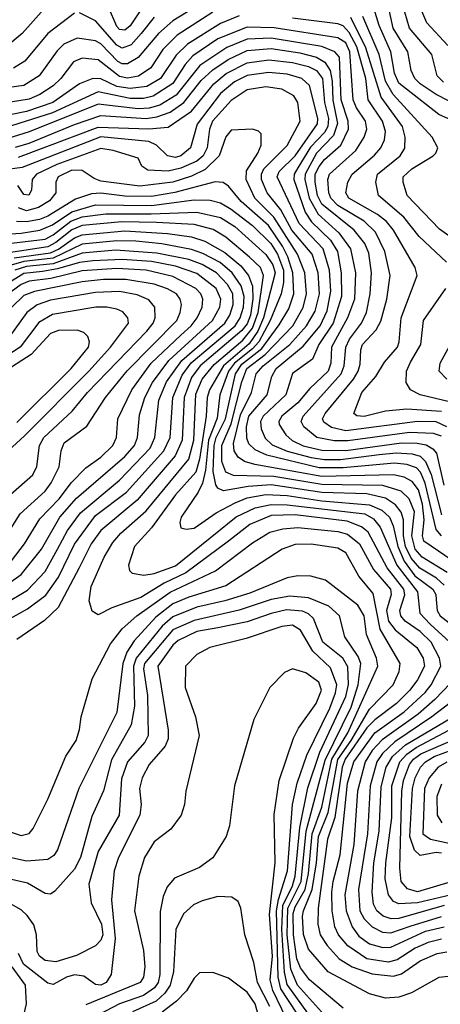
# Model space of a CAD drawing. Extents: x 997028 to 1115134, y 536408 to 618974.
# Tile 211 of 256: x 1031180 to 1032761, y 579483 to 583187. Entities that reach past the tile are written whole.
import ezdxf

# ---------------------------------------------------------------- set-up
doc = ezdxf.new("R2010")
doc.units = 0

msp = doc.modelspace()

# ---------------------------------------------------------------- linework, layer by layer
at = {"layer": '0CON10XD'}
for points in [[(1032835, 582858.5), (1032745, 582904.8), (1032685, 582944.8), (1032664.8, 582965), (1032651.3, 582995), (1032638.3, 583065), (1032583.6, 583155), (1032565.4, 583235), (1032495, 583445.4), (1032475, 583480.4), (1032455, 583480.8), (1032357.5, 583422.5), (1032298.3, 583401.7), (1032215, 583395.4), (1032115, 583408.2), (1031935, 583357.6), (1031795, 583325.9)], [(1032825, 582799), (1032755, 582829.8), (1032605, 582948.4), (1032588.5, 582985), (1032574.9, 583065), (1032531.1, 583165), (1032485, 583316.5)], [(1031281.3, 583238.7), (1031188.8, 583135), (1031127.3, 583082.7)], [(1031643, 583235), (1031595, 583163.7), (1031575, 583146.5), (1031555, 583149.6), (1031545, 583161.1), (1031514, 583234)], [(1032772.1, 582952.1), (1032749, 582975), (1032729.3, 583055), (1032645.5, 583155), (1032618.6, 583245)], [(1032789.6, 583089.6), (1032709.8, 583175), (1032679.8, 583245)], [(1031905.1, 583214.9), (1031771.8, 583128.2), (1031717.9, 583075), (1031672.2, 583005), (1031626.1, 582973.9), (1031585, 582967.2), (1031555, 582972.4), (1031475, 583035.5), (1031415, 583042.4), (1031382.4, 583027.6), (1031334, 582965), (1031305, 582937.7), (1031255.3, 582905), (1031215, 582887.2), (1031035, 582859.2)], [(1032005, 583201.1), (1031935, 583172.3), (1031811, 583095), (1031767.4, 583052.6), (1031708.5, 582965), (1031657.3, 582935), (1031595, 582927.7), (1031545.2, 582935.2), (1031485, 582963.5), (1031455, 582964.8), (1031405, 582945.2), (1031303.9, 582875), (1031205, 582841.8), (1031045, 582808.2)], [(1031835, 583231.7), (1031755, 583182.2), (1031701.1, 583135), (1031625.3, 583044.7), (1031585, 583020.6), (1031565, 583020.4), (1031548.7, 583028.7), (1031485, 583095.5), (1031465, 583106.8), (1031395, 583116.6), (1031345.8, 583094.2), (1031320.9, 583069.1), (1031252.6, 582975), (1031195, 582939), (1031065, 582921.8)], [(1031385, 583211.3), (1031285.9, 583134.1), (1031199.3, 583030.7), (1031155.8, 583004.2)], [(1031685, 583196), (1031635.6, 583134.4), (1031598.4, 583091.6), (1031565, 583078.9), (1031545, 583090.6), (1031465, 583182.1), (1031405, 583212.5)], [(1032875.3, 582315), (1032758.2, 582398.2), (1032636.4, 582525), (1032621.3, 582575), (1032621.6, 582595), (1032654.1, 582625), (1032733.6, 582675), (1032744.5, 582685), (1032751.5, 582705), (1032730.4, 582745), (1032583.8, 582905), (1032555.3, 582955), (1032531.2, 583055), (1032469, 583199)], [(1032765, 581712.7), (1032635, 581722.2), (1032555.2, 581714.8), (1032475, 581694.3), (1032446.9, 581696.9), (1032436.2, 581705), (1032465.7, 581785), (1032517.9, 581845), (1032551.4, 581898.6), (1032599.3, 581955), (1032606.1, 581975), (1032614, 582065), (1032674.1, 582225), (1032665.9, 582255), (1032585.2, 582395), (1032557.9, 582427.9), (1032525, 582453.9), (1032417.2, 582515), (1032405.3, 582535), (1032413.2, 582575), (1032429.8, 582605), (1032513.2, 582676.8), (1032537, 582705), (1032550.4, 582735), (1032554.1, 582765.9), (1032543.9, 582805), (1032490, 582885), (1032481.3, 582965), (1032446.4, 583085), (1032418.6, 583138.6), (1032395, 583163.4), (1032375, 583170.8), (1032205, 583192.1)], [(1032783.9, 582275), (1032680.8, 582370.8), (1032623.2, 582443.2), (1032528.4, 582525), (1032518.1, 582575), (1032525.2, 582605), (1032610.2, 582675), (1032627.1, 582702.9), (1032628.5, 582745), (1032618.8, 582785), (1032538.6, 582895), (1032480.8, 583080.8), (1032424.6, 583194.6)], [(1032785, 581655.9), (1032745, 581673.6), (1032675, 581675.8), (1032405, 581640), (1032352.2, 581652.2), (1032322.5, 581672.5), (1032318.4, 581685), (1032327.4, 581705), (1032434.5, 581835), (1032452.2, 581865), (1032459.1, 581890.9), (1032461.7, 581945), (1032468.8, 581965), (1032520.1, 582019.9), (1032536.9, 582053.1), (1032559.5, 582135), (1032571.7, 582225), (1032551.6, 582315), (1032516.9, 582386.9), (1032475, 582429.1), (1032375, 582487.9), (1032349.3, 582515), (1032341.1, 582535), (1032338.2, 582585), (1032344.8, 582605), (1032443.3, 582695), (1032475.1, 582744.9), (1032484.1, 582775), (1032479.4, 582805), (1032446, 582855), (1032433.4, 582885), (1032420.7, 583065), (1032405, 583099), (1032375, 583118.5), (1032136.5, 583156.5), (1032035, 583158.1), (1031925, 583114.3), (1031829.8, 583050.2), (1031801.8, 583018.2), (1031755, 582946.4), (1031681.4, 582898.6), (1031645, 582890.4), (1031595, 582890.4), (1031474.5, 582915.5), (1031303.2, 582836.8), (1031125, 582779.7)], [(1032765, 581620.8), (1032735, 581630.3), (1032645, 581634.3), (1032413, 581603), (1032362.1, 581602.1), (1032296.8, 581615), (1032248.3, 581655), (1032238, 581675), (1032245.2, 581695), (1032387.9, 581855), (1032399.3, 581885), (1032405, 581955.4), (1032419.6, 581985), (1032464.5, 582045), (1032483.3, 582085), (1032497.6, 582155), (1032502.3, 582235), (1032491.9, 582308.1), (1032476.5, 582345), (1032436.3, 582395), (1032315, 582493.1), (1032298.9, 582525), (1032289.7, 582575), (1032290.4, 582605), (1032305, 582634.4), (1032325, 582660.6), (1032386.5, 582715), (1032416.1, 582775), (1032414.6, 582805), (1032387.7, 582885), (1032381.2, 583045), (1032364.7, 583065), (1032315.3, 583085.3), (1032125, 583117.1), (1032035, 583113.4), (1031958.4, 583081.6), (1031856.3, 583013.7), (1031767.7, 582902.3), (1031706.2, 582865), (1031666.1, 582853.9), (1031625, 582851.6), (1031475, 582868.7), (1031215, 582764.3), (1031135, 582740.2)], [(1031163.3, 582706.7), (1031215, 582722.2), (1031385, 582792), (1031485, 582825.6), (1031655, 582815.3), (1031695, 582821.5), (1031745, 582838.7), (1031796.9, 582875), (1031862, 582958), (1031905, 582998.1), (1031963.3, 583036.7), (1032035, 583070.2), (1032125, 583077.9), (1032232.3, 583062.3), (1032295, 583045.3), (1032327.1, 583027.1), (1032347.1, 582995), (1032354.8, 582955), (1032356.4, 582883.6), (1032373.9, 582796.1), (1032359.3, 582750.7), (1032295, 582684), (1032252.1, 582605), (1032251.2, 582585), (1032267.3, 582515), (1032301.7, 582455), (1032379.6, 582385), (1032423, 582325), (1032441.9, 582235), (1032437.6, 582135), (1032411.5, 582065), (1032351.7, 581955), (1032348.8, 581895), (1032338.9, 581865), (1032270.3, 581799.7), (1032224.8, 581745), (1032165.6, 581695), (1032153.1, 581675), (1032154.6, 581664.6), (1032179.5, 581625), (1032203.4, 581603.4), (1032245, 581583.9), (1032315, 581567.2), (1032405, 581566.8), (1032614.9, 581594.9), (1032674.3, 581594.3), (1032707.1, 581587.1), (1032733.1, 581573.1), (1032746.1, 581556.1), (1032774.1, 581435.9)], [(1031175, 582668.9), (1031475, 582782), (1031665, 582775.5), (1031738, 582782), (1031825, 582842.7), (1031909.3, 582945), (1031956, 582984), (1032035, 583024.7), (1032115.7, 583035.7), (1032205, 583025.1), (1032265, 583010.1), (1032295.9, 582995), (1032318.1, 582965), (1032325.6, 582875), (1032339.8, 582815), (1032337.4, 582785), (1032325, 582762.7), (1032273, 582707), (1032225, 582629.8), (1032210.8, 582605), (1032210.4, 582585), (1032252.4, 582462.4), (1032276.6, 582426.6), (1032347.7, 582357.7), (1032373.7, 582315), (1032388, 582235), (1032389.3, 582145), (1032357.6, 582045), (1032303.8, 581965), (1032280.6, 581909.4), (1032205, 581855.3), (1032180.5, 581775), (1032095.2, 581695), (1032084.8, 581675), (1032087.7, 581647.7), (1032102.1, 581612.1), (1032128.2, 581588.2), (1032185, 581564.3), (1032275, 581539.9), (1032325, 581532.3), (1032385, 581532.5), (1032530.7, 581550.7), (1032595, 581556.9), (1032655, 581553.6), (1032685, 581544.6), (1032705, 581525.5), (1032726.3, 581476.3), (1032765, 581324.3)], [(1032765, 581245.2), (1032745, 581268.8), (1032703.9, 581443.9), (1032686.4, 581485), (1032670.8, 581500.8), (1032635, 581513.3), (1032588.2, 581518.2), (1032395, 581500.9), (1032305, 581501.7), (1032108.9, 581548.9), (1032065, 581569), (1032041.1, 581591.1), (1032033.1, 581613.1), (1032031.8, 581655), (1032040.5, 581695), (1032110.2, 581775), (1032127.5, 581845), (1032144.2, 581875), (1032245, 581958.4), (1032308.9, 582035), (1032335, 582091.2), (1032349.4, 582165), (1032344.7, 582245), (1032320.9, 582325), (1032230.1, 582420.1), (1032147, 582595), (1032155.5, 582615), (1032215, 582674.9), (1032298.7, 582795), (1032300.2, 582815), (1032268.4, 582938.4), (1032240.7, 582965), (1032185, 582981.5), (1032115, 582988.3), (1032035, 582976.4), (1031987.5, 582952.5), (1031935, 582908.8), (1031846.6, 582793.4), (1031821.9, 582705), (1031785.2, 582675), (1031765, 582667.8), (1031734.9, 582674.9), (1031694.3, 582714.3), (1031665, 582728.6), (1031485, 582745.6), (1031188.8, 582631.2), (1031115, 582620.2)], [(1032833.3, 581133.3), (1032699.4, 581225), (1032693.2, 581245), (1032700.4, 581305), (1032693.6, 581365), (1032678.7, 581418.7), (1032655, 581450.3), (1032625, 581466.2), (1032585, 581475.1), (1032315, 581469.1), (1032063.1, 581513.1), (1032024.7, 581524.7), (1032000.6, 581540.6), (1031985.5, 581565), (1031982.7, 581592.7), (1032010.1, 581699.9), (1032051, 581785), (1032068, 581855), (1032095.1, 581885), (1032195.4, 581965), (1032258.3, 582035), (1032290, 582090), (1032306.2, 582155), (1032301.9, 582235), (1032278.5, 582305), (1032202.3, 582395), (1032160.9, 582470.9), (1032110.3, 582535), (1032088.8, 582585), (1032088, 582605), (1032096.9, 582625), (1032185, 582713.2), (1032234.3, 582805), (1032225.2, 582875), (1032210.4, 582900.4), (1032165.1, 582925.1), (1032105.4, 582934.6), (1032035, 582923.1), (1031975, 582882.6), (1031904.1, 582805), (1031892.9, 582775), (1031884.6, 582705), (1031869.3, 582675), (1031845, 582654.9), (1031785, 582627.6), (1031737.4, 582617.4), (1031661.2, 582621.2), (1031638.8, 582635), (1031625, 582665.6), (1031530.6, 582695), (1031485, 582701.6), (1031318.7, 582641.3), (1031243.3, 582605), (1031226.8, 582585), (1031224, 582545), (1031214, 582526), (1031195, 582529.6), (1031172.6, 582562.6)], [(1032787, 581107), (1032693.1, 581165), (1032665.7, 581195), (1032653.2, 581245), (1032663.5, 581335), (1032643.5, 581385), (1032613.5, 581413.5), (1032545, 581435.1), (1032315, 581438.4), (1032135, 581468.6), (1031982.7, 581472.7), (1031955, 581484.8), (1031939.7, 581525), (1031939.5, 581585), (1031974, 581666), (1032014.1, 581825), (1032034, 581875), (1032102.5, 581927.5), (1032206.7, 582035), (1032245.5, 582104.5), (1032258.1, 582155), (1032251.1, 582235), (1032223.9, 582305), (1032135, 582443.7), (1032064, 582515), (1032031.4, 582585), (1032031.9, 582618.1), (1032074.8, 582685), (1032087.2, 582715), (1032087.3, 582757.3), (1032077.5, 582767.5), (1032054.5, 582774.5), (1031975, 582770.5), (1031955, 582745.8), (1031929.4, 582675), (1031876.5, 582623.5), (1031825, 582598.5), (1031755, 582575.5), (1031630.7, 582560.7), (1031485, 582578.9), (1031459.1, 582589.1), (1031415, 582619.3), (1031375, 582620), (1031323.8, 582595), (1031315.7, 582575), (1031314.8, 582535), (1031292.2, 582505), (1031250.4, 582479.6), (1031205, 582467.7), (1031175, 582479)], [(1032775, 581059.4), (1032746.3, 581086.3), (1032683.7, 581123.7), (1032651.5, 581161.5), (1032630.3, 581205), (1032622.3, 581245), (1032622.1, 581305), (1032614, 581334), (1032592.3, 581362.3), (1032555, 581386.7), (1032485, 581403.4), (1032315, 581408.1), (1032125, 581436.6), (1032038.9, 581431.1), (1031945.2, 581415.2), (1031925, 581424.7), (1031916.8, 581436.8), (1031907.4, 581487.4), (1031910.3, 581585), (1031918.5, 581615), (1031952.8, 581685), (1031990.4, 581855), (1032015, 581891.3), (1032089.7, 581950.3), (1032155, 582038.5), (1032191.4, 582098.6), (1032209.6, 582155), (1032206.5, 582235), (1032187.1, 582295), (1032168.1, 582335), (1032115, 582412.9), (1032012.5, 582502.5), (1031965, 582560.3), (1031944.4, 582574.4), (1031915, 582576.9), (1031763.1, 582536.9), (1031675, 582521.5), (1031575, 582522.9), (1031485, 582533.8), (1031449, 582531), (1031389.1, 582510.9), (1031285, 582447.7), (1031254.4, 582435.6), (1031205, 582425.9), (1031167.1, 582427.1)], [(1031045, 582375.1), (1031185, 582384.2), (1031255, 582394.7), (1031303, 582415), (1031375, 582464.4), (1031465, 582490.3), (1031675, 582487.2), (1031835, 582508.6), (1031895, 582508), (1031935, 582498.2), (1031975, 582474.3), (1032055, 582412), (1032123.9, 582345), (1032148.6, 582305), (1032170.8, 582245), (1032171.4, 582198.6), (1032162.8, 582155), (1032121.5, 582055), (1032078.5, 581975), (1032055, 581948.4), (1031986.5, 581895), (1031964.8, 581865), (1031931.6, 581775), (1031921.8, 581688.2), (1031889.5, 581605), (1031877.7, 581492.3), (1031866.7, 581443.3), (1031850.5, 581409.5), (1031786.7, 581315), (1031781.8, 581295), (1031785.8, 581275.8), (1031805, 581270.5), (1031835, 581273.6), (1031917.6, 581332.4), (1031990, 581370), (1032035, 581387.8), (1032105, 581400.5), (1032185, 581397.3), (1032315, 581377), (1032495, 581362.5), (1032541.4, 581341.4), (1032569.3, 581315), (1032582.9, 581282.9), (1032600.7, 581205), (1032625, 581149.6), (1032665.5, 581095.5), (1032732.7, 581045), (1032743.8, 581025), (1032745.7, 581005.7), (1032749.2, 580965), (1032760, 580945), (1032845, 580878.3)], [(1031073, 582337), (1031275, 582361.7), (1031305, 582377), (1031371.5, 582428.5), (1031415, 582445.2), (1031503.1, 582456.9), (1031673.7, 582456.3), (1031845, 582462), (1031935, 582442.9), (1031988.1, 582408.1), (1032105, 582303.8), (1032131, 582265), (1032139.4, 582235), (1032096, 582065), (1032075.1, 582015), (1032042, 581968), (1031945.4, 581885), (1031893.5, 581795), (1031884.7, 581765), (1031880.7, 581695), (1031855, 581533.6), (1031841.7, 581485), (1031765, 581399.1), (1031675, 581275.7), (1031611.6, 581205), (1031588.8, 581135), (1031592.5, 581115), (1031602.9, 581105), (1031646.8, 581096.8), (1031685, 581103.8), (1031765, 581132.2), (1031993.4, 581316.6), (1032065, 581350.2), (1032125, 581363.1), (1032185, 581362.2), (1032477.6, 581327.6), (1032509.5, 581309.5), (1032535, 581277.6), (1032597.9, 581135), (1032674.6, 581035), (1032683.7, 580955), (1032722.5, 580912.5), (1032811.8, 580831.8)], [(1032765, 579728.9), (1032715.5, 579715.5), (1032666.1, 579695), (1032599.1, 579650.9), (1032565, 579642.2), (1032484.5, 579654.5), (1032413.3, 579703.3), (1032378.4, 579745), (1032364.6, 579774.6), (1032353.8, 579835), (1032352.6, 579905), (1032357.4, 579945), (1032383.8, 580045), (1032411.7, 580315), (1032435.2, 580394.8), (1032515, 580504.1), (1032625, 580582.9), (1032703.9, 580656.1), (1032726.9, 580685), (1032762.2, 580755), (1032757.8, 580785), (1032726.1, 580845), (1032685.5, 580885), (1032629.1, 580925), (1032612.7, 580945), (1032608.7, 580965), (1032626.8, 581023.2), (1032623.4, 581045), (1032561.2, 581125), (1032489.4, 581259.4), (1032465, 581279.7), (1032410.5, 581300.5), (1032215, 581324.3), (1032125, 581321.5), (1032045, 581287.9), (1031964.9, 581225.1), (1031804.2, 581105.8), (1031722.9, 581067.1), (1031635, 581013.4), (1031526, 580974), (1031475, 580948.1), (1031452.1, 580962.1), (1031441.3, 581001.3), (1031448.6, 581055), (1031496.5, 581165), (1031529.2, 581220.8), (1031559.3, 581255), (1031655, 581338.8), (1031815, 581533.1), (1031833.9, 581605), (1031841.7, 581778.3), (1031866.1, 581835), (1031910.4, 581889.6), (1032018.5, 581981.5), (1032055, 582026.3), (1032075.7, 582085.7), (1032096.4, 582225), (1032084.5, 582254.5), (1032043.5, 582293.5), (1031955, 582369.2), (1031907, 582397), (1031835, 582416), (1031693.7, 582423.7), (1031564, 582426), (1031415, 582412.2), (1031375, 582396.1), (1031315, 582348.2), (1031285, 582332), (1031070.8, 582299.2)], [(1031158.6, 582291.4), (1031295, 582309.4), (1031326, 582324), (1031385, 582366.5), (1031415, 582377.6), (1031575, 582392.1), (1031735, 582382), (1031825, 582369.8), (1031875, 582353.8), (1031951, 582311), (1032011.1, 582261.1), (1032040.1, 582225), (1032054.4, 582184.4), (1032056.6, 582136.6), (1032047, 582075), (1032035, 582042.9), (1032015, 582017.4), (1031857.9, 581885), (1031825, 581840.2), (1031797.8, 581765), (1031790.3, 581605), (1031764.1, 581545.9), (1031620.9, 581379.1), (1031484.3, 581265.7), (1031448.8, 581215), (1031403.5, 581125), (1031323.6, 580976.4), (1031273.3, 580926.7), (1031168.9, 580855)], [(1031036.9, 580875), (1031208.7, 580971.3), (1031278, 581022), (1031325, 581089.5), (1031385, 581213.6), (1031465, 581322.1), (1031580.5, 581409.5), (1031721.7, 581565), (1031744.9, 581615), (1031754.9, 581765), (1031790, 581850), (1031824.3, 581895.7), (1031989.3, 582035), (1032008.8, 582065), (1032021.1, 582105), (1032023.8, 582145), (1032012.4, 582185), (1031978.9, 582235), (1031933.6, 582273.6), (1031867.6, 582307.6), (1031825, 582322.1), (1031713.9, 582343.9), (1031616.1, 582353.9), (1031544.9, 582354.9), (1031415, 582342.3), (1031305, 582290.2), (1031195, 582277.3), (1031138.9, 582261.1)], [(1031125, 580990.8), (1031208.6, 581041.4), (1031275, 581111.4), (1031322.2, 581195), (1031358.9, 581265), (1031408, 581332), (1031555, 581454.1), (1031669.5, 581575), (1031687.9, 581615), (1031702.6, 581755), (1031731.6, 581825), (1031789.2, 581905), (1031950.6, 582045), (1031969.5, 582075), (1031982.3, 582115), (1031980.7, 582155), (1031960.9, 582190.9), (1031919, 582235), (1031865, 582266.4), (1031815, 582284.1), (1031695, 582308.8), (1031539.1, 582319.1), (1031415, 582308.2), (1031305, 582268.4), (1031205, 582258.7), (1031161.7, 582245)], [(1031088.3, 581031.7), (1031185, 581099.6), (1031261.2, 581195), (1031331, 581315), (1031393.5, 581386.5), (1031575, 581544.1), (1031611.2, 581585), (1031622.5, 581615), (1031629.4, 581700.6), (1031649.4, 581765), (1031678.6, 581821.4), (1031740.7, 581905), (1031904.2, 582055), (1031931.7, 582105), (1031935.9, 582135), (1031917.7, 582175), (1031845, 582231.5), (1031765, 582259.8), (1031675, 582277), (1031565, 582284.7), (1031455, 582279.6), (1031405, 582273.5), (1031321.1, 582248.9), (1031265, 582240.1), (1031195, 582232.2), (1031087, 582165)], [(1031148.2, 581151.8), (1031197.6, 581215), (1031255, 581309.2), (1031328.1, 581385), (1031373.9, 581446.1), (1031428.5, 581501.5), (1031485, 581541.3), (1031529.3, 581585), (1031543.8, 581615), (1031548.9, 581685), (1031600.5, 581795), (1031674, 581895), (1031785, 582000.3), (1031824.5, 582035), (1031847.2, 582065), (1031865.9, 582105), (1031868, 582135), (1031860, 582155), (1031842, 582175), (1031755, 582220.7), (1031655, 582243.9), (1031545, 582250.5), (1031415, 582241.4), (1031296.6, 582213.4), (1031215, 582202.7), (1031185, 582190.1), (1031110, 582135)], [(1031104.1, 581205.9), (1031181.5, 581328.5), (1031275, 581413.8), (1031298, 581445), (1031328, 581505), (1031335.2, 581565), (1031346.4, 581595), (1031431.7, 581658.3), (1031502.5, 581765), (1031584, 581866), (1031769.8, 582055), (1031783.1, 582085), (1031787.8, 582115), (1031783, 582135), (1031768.4, 582155), (1031734.9, 582174.9), (1031685, 582192.3), (1031579.1, 582209.1), (1031495, 582208.9), (1031415, 582200), (1031235.5, 582164.5), (1031195, 582148.9), (1031149.8, 582105)], [(1031145, 581401.2), (1031229.3, 581475), (1031243.5, 581506.5), (1031253.6, 581585), (1031270.6, 581615), (1031376.3, 581713.7), (1031434.8, 581785), (1031657.5, 582015), (1031681.9, 582045), (1031689.1, 582065), (1031687.5, 582105), (1031665, 582132.5), (1031621.6, 582151.6), (1031555, 582164.6), (1031465, 582161), (1031295, 582131.9), (1031245.5, 582114.5), (1031206.9, 582085), (1031138.9, 581991.1)], [(1032795, 581749.3), (1032685, 581776.1), (1032649.1, 581795), (1032632.4, 581822.4), (1032634.2, 581865), (1032649.1, 581899.1), (1032688.1, 581965), (1032697.7, 582055), (1032781.6, 582175)], [(1031105, 581537.5), (1031198.2, 581621.8), (1031439.6, 581865), (1031521, 581955), (1031588.4, 582045), (1031585.6, 582065.6), (1031567.2, 582087.2), (1031545, 582098), (1031506.7, 582105), (1031466.2, 582105), (1031302.6, 582077.4), (1031252.1, 582047.9), (1031181.2, 581955), (1031105, 581906.1)], [(1031168.2, 581671.8), (1031373.1, 581875), (1031438.7, 581955), (1031442.6, 581975), (1031435.2, 581995.2), (1031420.4, 582010.4), (1031395, 582018.6), (1031325, 582017), (1031295, 582006.4), (1031222.2, 581927.8), (1031113.5, 581856.5)], [(1032785.6, 581835), (1032756.9, 581865), (1032760, 581895), (1032811.2, 581988.8)], [(1031097.6, 580147.6), (1031185, 580118), (1031215, 580125.5), (1031230.8, 580145), (1031285.2, 580254.8), (1031352.9, 580417.1), (1031392, 580475), (1031405, 580517.5), (1031411.2, 580565), (1031452.1, 580707.9), (1031521.1, 580838.9), (1031564.3, 580895), (1031620.5, 580945), (1031745, 581033.7), (1031916.2, 581113.8), (1032055, 581218.7), (1032120.4, 581259.6), (1032168.2, 581271.8), (1032225, 581276.7), (1032375, 581261.7), (1032411.7, 581251.7), (1032457, 581215), (1032509.2, 581119.2), (1032573.6, 581045), (1032575.7, 581025), (1032558.5, 580965), (1032566.1, 580925), (1032591.2, 580891.2), (1032671.9, 580825), (1032695.8, 580785), (1032701.4, 580755), (1032675, 580703.5), (1032645.9, 580665), (1032596.2, 580615), (1032515, 580553.4), (1032485, 580523), (1032403.3, 580405), (1032391.7, 580375), (1032364.5, 580185.5), (1032336.9, 580105), (1032301.4, 579845), (1032300.4, 579785), (1032309.4, 579745), (1032334.9, 579704.9), (1032381.1, 579655), (1032429.4, 579625), (1032505, 579597.9), (1032585, 579589.6), (1032615, 579598.4), (1032685, 579646.6), (1032749.1, 579675), (1032785, 579680.6)], [(1032279.6, 579915), (1032295.5, 580015), (1032302.7, 580115), (1032339.1, 580205), (1032375.9, 580404.1), (1032425.7, 580475), (1032495, 580593.4), (1032583.8, 580685), (1032605.7, 580735), (1032610, 580765), (1032534.2, 580894.2), (1032508.3, 581028.3), (1032454.1, 581094.1), (1032405, 581180.8), (1032375, 581198.4), (1032275, 581214), (1032215, 581212.5), (1032166.5, 581195), (1031955, 581057.9), (1031815, 581015.1), (1031755, 580989.9), (1031690.8, 580939.2), (1031610.1, 580849.9), (1031582.4, 580807.6), (1031566.7, 580765), (1031545, 580580.6), (1031401.9, 580295), (1031321.8, 580065), (1031307.3, 580042.7), (1031285, 580027.8), (1031205, 580021.5), (1031045, 580056.5)], [(1032395, 579469.3), (1032268.8, 579575), (1032235, 579620.7), (1032221.8, 579655), (1032208.7, 579745), (1032208, 579825), (1032215, 579850), (1032253, 579915), (1032265.8, 579975), (1032278.6, 580125), (1032314.8, 580225), (1032352.7, 580405), (1032412.9, 580505), (1032525.6, 580755), (1032521.4, 580785), (1032483.7, 580873.7), (1032474.4, 580945), (1032450.8, 580985), (1032328.8, 581078.8), (1032274.1, 581094.1), (1032225.3, 581095.3), (1032185, 581088), (1032045, 581030.3), (1031950.3, 581000.3), (1031845, 580977.2), (1031755, 580940.7), (1031714.9, 580905), (1031617.8, 580785), (1031607.7, 580755), (1031611, 580605), (1031598.4, 580535), (1031525, 580402.5), (1031494.1, 580285.9), (1031450.2, 580189.8), (1031408.1, 580035), (1031385, 579991.1), (1031311.2, 579908.8), (1031295, 579897.8), (1031275, 579900.5), (1031208.6, 579938.6), (1031065, 579972.1)], [(1032325, 579442.4), (1032224.4, 579555), (1032198.5, 579615), (1032185.1, 579744.9), (1032187.5, 579845), (1032237.3, 579945), (1032256.4, 580135), (1032327.8, 580402.2), (1032425, 580601.5), (1032451.6, 580685), (1032462.4, 580765), (1032451.5, 580791.5), (1032401.6, 580865), (1032381.8, 580945), (1032341.4, 580981.4), (1032265, 581012.1), (1032195, 581018.3), (1032125, 581005.4), (1032004.1, 580965.9), (1031835, 580927.4), (1031755, 580892.1), (1031648.6, 580765), (1031645.3, 580745), (1031659.7, 580645), (1031663.1, 580495), (1031650.3, 580469.7), (1031585, 580395.9), (1031561.8, 580331.8), (1031553.8, 580195), (1031475, 580057.7), (1031439.1, 579935), (1031448.4, 579865), (1031486.8, 579785), (1031491.5, 579745), (1031484, 579725), (1031465, 579703.8), (1031393.3, 579666.7), (1031315, 579643.5), (1031275, 579648.8), (1031254.6, 579664.6), (1031245, 579682.5), (1031243.1, 579745), (1031232.2, 579782.2), (1031208, 579818), (1031185, 579838.9), (1031136.1, 579866.1)], [(1032295, 579404.5), (1032185, 579557.5), (1032174.5, 579604.5), (1032164.7, 579765.3), (1032168.8, 579855), (1032205, 579929.3), (1032215.7, 579965), (1032232.1, 580147.9), (1032262.2, 580297.8), (1032308.4, 580431.6), (1032405, 580640.8), (1032416.1, 580686.1), (1032413.2, 580753.2), (1032394.4, 580785), (1032319.6, 580845), (1032284, 580934), (1032265, 580951.9), (1032242.4, 580962.4), (1032183, 580967), (1032125, 580953.7), (1032035, 580921.9), (1031925, 580899.6), (1031845, 580885.3), (1031775, 580851.9), (1031755, 580833.6), (1031699.1, 580755), (1031738.3, 580515), (1031737.9, 580482.1), (1031726, 580454), (1031666.6, 580385), (1031639.5, 580335), (1031630.4, 580295), (1031636.5, 580235), (1031630.7, 580195), (1031550.7, 580035), (1031534.3, 579985), (1031524.1, 579875.9), (1031538.9, 579731.1), (1031523.4, 579595), (1031505, 579565.9), (1031485, 579555.6), (1031465, 579558.3), (1031420.7, 579589.3), (1031385, 579594.1), (1031354.9, 579585.1), (1031305, 579557.9), (1031285, 579562.9), (1031193.8, 579635), (1031174.7, 579675)], [(1032283.7, 579355), (1032161.4, 579541.4), (1032150.7, 579585), (1032145.1, 579835), (1032151.9, 579878.1), (1032185.9, 579985), (1032204.9, 580235.1), (1032222.5, 580315), (1032259.1, 580420.9), (1032345, 580597.4), (1032366.8, 580655), (1032371.4, 580685), (1032348.5, 580748.5), (1032281, 580811), (1032235, 580890.7), (1032205, 580909), (1032165.4, 580904.6), (1032031, 580859), (1031894, 580825), (1031845, 580799.5), (1031803.3, 580755), (1031801.5, 580675), (1031840.4, 580565), (1031854.6, 580495), (1031804.4, 580285), (1031799.4, 580235), (1031786.7, 580195), (1031747.6, 580142.4), (1031684.5, 580095), (1031648.7, 580035), (1031626.9, 579965), (1031611.1, 579835), (1031645.6, 579685.6), (1031650, 579625), (1031645.2, 579585), (1031632.5, 579565), (1031428.1, 579481.9)], [(1032181.8, 579431.8), (1032131.5, 579535), (1032120.6, 579575), (1032129.6, 579665), (1032118.9, 579821.1), (1032140, 580015), (1032136.7, 580196.7), (1032154.8, 580325.2), (1032208.6, 580485), (1032227.4, 580522.6), (1032294.2, 580615), (1032313.9, 580665), (1032304.7, 580695), (1032255, 580730.3), (1032205, 580745.6), (1032175, 580731.5), (1032119.5, 580675), (1032059.5, 580555), (1031986.5, 580305), (1031968.5, 580155), (1031955.5, 580115), (1031905, 580034.6), (1031855, 579998.2), (1031761.9, 579958.1), (1031734.4, 579925.6), (1031718.8, 579888.8), (1031707.1, 579832.9), (1031705.9, 579595.9), (1031699.5, 579565), (1031686.2, 579545), (1031645, 579517), (1031555, 579484.6), (1031476.2, 579443.8)], [(1032799.2, 580690.8), (1032740.3, 580629.7), (1032677, 580575), (1032541.8, 580478.2), (1032505, 580437.5), (1032477.9, 580395), (1032450, 580285), (1032435.8, 580085), (1032402.4, 579895), (1032407, 579835), (1032429.7, 579775), (1032455, 579740.2), (1032495, 579710.8), (1032545, 579697.2), (1032575, 579698.2), (1032705, 579758), (1032775, 579775.1)], [(1032845, 580653.8), (1032728.8, 580565), (1032589.8, 580470.2), (1032543.6, 580426.4), (1032521.8, 580395), (1032496.8, 580305), (1032486.4, 580125), (1032452.9, 579915), (1032458.8, 579835), (1032475, 579804.8), (1032504.7, 579774.7), (1032543.6, 579755), (1032575, 579751.7), (1032647.5, 579777.5), (1032765, 579813.9)], [(1032775, 579854.7), (1032605, 579805.6), (1032575.4, 579804.6), (1032545.3, 579815.3), (1032521.5, 579835), (1032509.8, 579859.8), (1032504.6, 579905), (1032510.8, 580015), (1032531.4, 580135), (1032538.2, 580301.8), (1032556.8, 580375), (1032580.4, 580415), (1032630.4, 580459.6), (1032824.8, 580575.2)], [(1032845, 579905.7), (1032675.1, 579865.1), (1032605, 579861), (1032585, 579869.7), (1032565.6, 579895.6), (1032553.7, 579955), (1032555.6, 580015), (1032578.3, 580185), (1032578.6, 580305), (1032608.5, 580395), (1032635, 580424.3), (1032670.5, 580449.5), (1032875, 580558.5)], [(1032804.9, 579945.1), (1032675, 579906.1), (1032637.2, 579917.2), (1032614.1, 579945), (1032608.2, 579995), (1032616.2, 580285), (1032622.5, 580325), (1032644.9, 580385), (1032659.9, 580405), (1032687.7, 580425), (1032846.6, 580495)], [(1032765, 580051.9), (1032745, 580053.8), (1032685, 580043.5), (1032663.2, 580063.2), (1032646.5, 580115), (1032656.3, 580295), (1032666.2, 580335), (1032686, 580375), (1032704.8, 580395), (1032737.8, 580415), (1032873.4, 580465)], [(1032785.6, 580394.4), (1032752.1, 580375), (1032718.5, 580335), (1032701.5, 580295), (1032695.2, 580125), (1032724.4, 580104.4), (1032823, 580083)], [(1032765, 580311.9), (1032748.2, 580265), (1032748.6, 580195), (1032766, 580166)], [(1032815, 579590.9), (1032755, 579584.2), (1032653, 579527), (1032605, 579510.3), (1032555, 579506.3), (1032495, 579522.5), (1032339.7, 579605), (1032265, 579690.4), (1032246, 579746), (1032243.3, 579815), (1032245.9, 579835), (1032279.6, 579915)], [(1032120.2, 579475), (1032074.1, 579565), (1032060.1, 579640.1), (1032026.2, 579745), (1032011.4, 579845), (1032000.3, 579870.3), (1031977, 579887), (1031925, 579888.9), (1031865, 579872.7), (1031832.9, 579857.1), (1031795.7, 579824.3), (1031767, 579765), (1031757.4, 579607.4), (1031744.6, 579555), (1031724.8, 579525.2), (1031692.9, 579495), (1031603.3, 579455)], [(1031186.4, 579405), (1031204.8, 579485), (1031201.7, 579555), (1031151.8, 579625)], [(1032073.4, 579453.4), (1032064.9, 579485), (1032035, 579529.5), (1031965, 579582), (1031905, 579603.1), (1031855, 579601.5), (1031835, 579581.5), (1031806.4, 579533.6), (1031768.6, 579495), (1031715.6, 579454.4)]]:
    msp.add_lwpolyline(points, dxfattribs=at)

doc.saveas('drawing.dxf')
